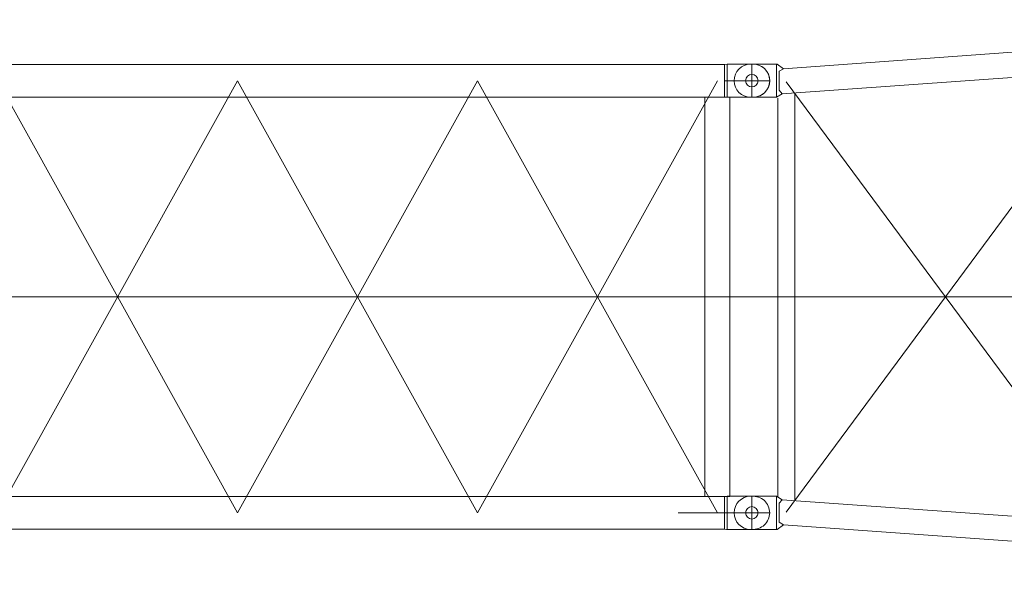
# Model space of a CAD drawing. Extents: x 8365 to 131642, y 1960 to 79602.
# Tile 50 of 121: x 62340 to 66348, y 9315 to 11599. Entities that reach past the tile are written whole.
import ezdxf

# ---------------------------------------------------------------- set-up
doc = ezdxf.new("R2010")
doc.units = 0
doc.header["$LTSCALE"] = 100
doc.header["$MEASUREMENT"] = 0
doc.linetypes.add('CENTER', pattern=[50.5, 30, -9, 2.5, -9])
doc.linetypes.add('HIDDEN', pattern=[12.6, 8.4, -4.2])
doc.layers.add('11', color=7, linetype='Continuous')

# ---------------------------------------------------------------- blocks, each defined once
blk = doc.blocks.new('*G11')
at = {"layer": '11', "color": 7, "linetype": 'Continuous', "lineweight": 9}
for p, q in [((68211.9, 11598.5), (65449.3, 11398.6)), ((68225.3, 11583.7), (68211.9, 11598.5)), ((68225.3, 11545), (68225.3, 11587.8)), ((68225.3, 11587.8), (68233.3, 11587.8)), ((68233.3, 11587.8), (68236.9, 11597.5)), ((68236.9, 11597.5), (68330.3, 11597.5)), ((68236.9, 11597.5), (68236.9, 11545)), ((68252.8, 11499.8), (68252.8, 11590.1)), ((68225.3, 11545), (68225.3, 11502.2)), ((68230.3, 11545), (68369.1, 11545)), ((68236.9, 11492.4), (68236.9, 11545)), ((68165.3, 11503), (68235.4, 11491.9)), ((68165.3, 9446.5), (68165.3, 11503)), ((68216.3, 11495), (68225.3, 11506.2)), ((65443.2, 11296.7), (68216.3, 11495)), ((68225.3, 11502.2), (68233.3, 11502.2)), ((68233.3, 11502.2), (68236.9, 11492.4)), ((68235.4, 11491.9), (68235.4, 9439.5)), ((68330.3, 11492.4), (68236.9, 11492.4)), ((65320.3, 11417.4), (65315.4, 11417.4)), ((65325.3, 11417.5), (65320.3, 11417.5)), ((65423.8, 11417.4), (65320.3, 11417.4)), ((65420.7, 11282.4), (65420.7, 11417.4)), ((65449.3, 11398.6), (65423.8, 11417.4)), ((65449.3, 11398.6), (65431.9, 11388.7)), ((65431.9, 11388.7), (65431.9, 11311.2)), ((65431.9, 11311.2), (65443.2, 11296.7)), ((65315.4, 11282.4), (65320.3, 11282.4)), ((65320.3, 11282.5), (65325.3, 11282.5)), ((65320.3, 11282.4), (65420.7, 11282.4)), ((65443.2, 11296.7), (65420.7, 11282.4)), ((65420.7, 11282.4), (65420.7, 11290.9)), ((65425.4, 9654.6), (65425.4, 11278.7)), ((65495.3, 11300.3), (65495.3, 9639.5)), ((65315.4, 9657.5), (65320.3, 9657.5)), ((65320.3, 9657.5), (65420.8, 9657.5)), ((65408.6, 9657.5), (65402.8, 9657.5)), ((65420.8, 9657.5), (65420.8, 9649)), ((65420.8, 9657.5), (65420.8, 9522.5)), ((65443.2, 9643.2), (65420.8, 9657.5)), ((65431.9, 9628.7), (65443.2, 9643.2)), ((65431.9, 9551.2), (65431.9, 9628.7)), ((65443.2, 9643.2), (68216.3, 9445)), ((65449.3, 9541.3), (65423.8, 9522.5)), ((65449.3, 9541.3), (65431.9, 9551.2)), ((68211.9, 9341.4), (65449.3, 9541.3)), ((65320.3, 9522.5), (65315.4, 9522.5)), ((65423.8, 9522.5), (65320.3, 9522.5)), ((65408.6, 9522.5), (65402.8, 9522.5)), ((68320.3, 9315), (68320.3, 9475)), ((68216.3, 9445), (68225.3, 9433.7)), ((68225.4, 9395), (68225.4, 9437.8)), ((68225.4, 9437.8), (68233.3, 9437.8)), ((68233.3, 9437.8), (68236.9, 9447.5)), ((68330.3, 9447.5), (68236.9, 9447.5)), ((68236.9, 9447.5), (68236.9, 9395)), ((68225.4, 9395), (68225.4, 9352.2)), ((68230.3, 9395), (68382.8, 9395)), ((68236.9, 9342.5), (68236.9, 9395)), ((68225.3, 9356.2), (68211.9, 9341.4)), ((68225.4, 9352.2), (68233.3, 9352.2)), ((68233.3, 9352.2), (68236.9, 9342.5)), ((68236.9, 9342.5), (68330.3, 9342.5))]:
    blk.add_line(p, q, dxfattribs=at)
at = {"layer": '11', "color": 7, "linetype": 'HIDDEN', "lineweight": 9}
for p, q in [((68225.3, 11506.2), (68225.3, 11583.7)), ((65431.9, 11388.7), (65431.9, 11311.2)), ((65431.9, 9551.2), (65431.9, 9628.7)), ((68225.3, 9433.7), (68225.3, 9356.2))]:
    blk.add_line(p, q, dxfattribs=at)
at = {"layer": '11', "color": 7, "linetype": 'CENTER', "lineweight": 9}
for p, q in [((68320.4, 11590.5), (68320.4, 11498)), ((68200.3, 11543.2), (66830.3, 9492.3)), ((68225.3, 11545), (68382.8, 11545)), ((65460.3, 9592.9), (66830.3, 11447.6)), ((66830.3, 11447.6), (68198.5, 9396.8)), ((65320.3, 11417.5), (65320.3, 11282.5)), ((65402.8, 11417.4), (65413.9, 11417.4)), ((65392.8, 11350), (65208.8, 11350)), ((66830.3, 9492.3), (65460.3, 11345.4)), ((65408.6, 11282.4), (65402.8, 11282.4)), ((68320.3, 10470), (65320.3, 10470)), ((65320.3, 9656.5), (65320.3, 9523.5)), ((65265, 9590), (65391.8, 9590)), ((68247.8, 9447.5), (68236.9, 9447.5)), ((68320.4, 9342.5), (68320.4, 9447.5)), ((68225.4, 9395), (68382.8, 9395)), ((68236.9, 9342.5), (68247.8, 9342.5))]:
    blk.add_line(p, q, dxfattribs=at)
at = {"layer": '11', "color": 7, "linetype": 'Continuous', "lineweight": 9}
for centre, radius in [((68320.3, 11545), 27.5), ((65320.3, 11350), 25.5), ((65320.3, 9590), 25.5), ((68320.4, 9395), 27.5)]:
    blk.add_circle(centre, radius, dxfattribs=at)
for centre, radius, start, end in [((68330.3, 11545), 52.5, -90, 90), ((65315.4, 11349.9), 67.5, 90, 180), ((65325.3, 11350), 67.5, 0, 90), ((65315.4, 11349.9), 67.5, 180, -90), ((65325.3, 11350), 67.5, -90, 0), ((65315.4, 9590), 67.5, 90, 180), ((65315.4, 9590), 67.5, 180, -90), ((68330.3, 9395), 52.5, -90, 90)]:
    blk.add_arc(centre, radius, start, end, dxfattribs=at)
blk = doc.blocks.new('*G56')
at = {"layer": '11', "color": 7, "linetype": 'Continuous', "lineweight": 9}
for p, q in [((62250.3, 11416.5), (63227, 11416.5)), ((64203.7, 11416.5), (63227, 11416.5)), ((64203.7, 11416.5), (65209.3, 11416.5)), ((65219.9, 11417.5), (65209.3, 11416.5)), ((65209.3, 11416.5), (65209.3, 11283.5)), ((65320.3, 11417.5), (65219.9, 11417.5)), ((65219.9, 11417.5), (65219.9, 11409)), ((65219.9, 11417.5), (65219.9, 11282.5)), ((63227, 11283.5), (62250.3, 11283.5)), ((63227, 11283.5), (64203.7, 11283.5)), ((65129.5, 11283.5), (64203.7, 11283.5)), ((65231.1, 11283.5), (65129.5, 11283.5)), ((65129.5, 11283.5), (65129.5, 9656.5)), ((65209.3, 11283.5), (65231.1, 11283.5)), ((65216.8, 11282.5), (65320.3, 11282.5)), ((65231.1, 9656.5), (65231.1, 11283.5)), ((62250.3, 9656.5), (63227, 9656.5)), ((64203.7, 9656.5), (63227, 9656.5)), ((65129.5, 9656.5), (64203.7, 9656.5)), ((65129.5, 9656.5), (65231.1, 9656.5)), ((65209.3, 9523.5), (65209.3, 9656.5)), ((65209.3, 9656.5), (65231.1, 9656.5)), ((65320.3, 9657.5), (65219.9, 9657.5)), ((65219.9, 9657.5), (65219.9, 9649)), ((65219.9, 9657.5), (65219.9, 9522.5)), ((65232.1, 9657.5), (65237.8, 9657.5)), ((63227, 9523.5), (62250.3, 9523.5)), ((63227, 9523.5), (64203.7, 9523.5)), ((64203.7, 9523.5), (65209.3, 9523.5)), ((65219.9, 9522.5), (65209.3, 9523.5)), ((65216.8, 9522.5), (65320.3, 9522.5)), ((65232.1, 9522.5), (65237.8, 9522.5))]:
    blk.add_line(p, q, dxfattribs=at)
at = {"layer": '11', "color": 7, "linetype": 'CENTER', "lineweight": 9}
for p, q in [((65232.1, 11417.5), (65237.8, 11417.5)), ((65320.3, 11417.5), (65320.3, 11282.5)), ((65320.3, 11416.5), (65320.3, 11283.5)), ((63227, 9590), (62250.3, 11350)), ((63227, 11350), (62250.3, 9590)), ((64203.7, 11350), (63227, 9590)), ((64203.7, 9590), (63227, 11350)), ((65180.3, 9590), (64203.7, 11350)), ((65180.3, 11350), (64203.7, 9590)), ((65392.8, 11350), (65208.8, 11350)), ((65237.8, 11282.5), (65226.8, 11282.5)), ((65320.3, 10470), (53320.3, 10470)), ((53320.3, 10470), (65320.3, 10470)), ((65320.3, 9657.5), (65320.3, 9522.5)), ((65380.3, 9590), (65020.3, 9590))]:
    blk.add_line(p, q, dxfattribs=at)
at = {"layer": '11', "color": 7, "linetype": 'Continuous', "lineweight": 9}
for centre in [(65320.3, 11350), (65320.3, 9590)]:
    blk.add_circle(centre, 25.5, dxfattribs=at)
for centre, start, end in [((65325.3, 11350), 0, 94.2255), ((65325.3, 11350), -94.2249, 0), ((65325.3, 9590), 0, 94.2246), ((65325.3, 9590), -94.2253, 0)]:
    blk.add_arc(centre, 67.5, start, end, dxfattribs=at)

msp = doc.modelspace()

# ---------------------------------------------------------------- block references
at = {"color": 7, "linetype": 'Continuous', "lineweight": 9}
for name in ['*G11', '*G56']:
    msp.add_blockref(name, (0, 0), dxfattribs=at)

doc.saveas('drawing.dxf')
